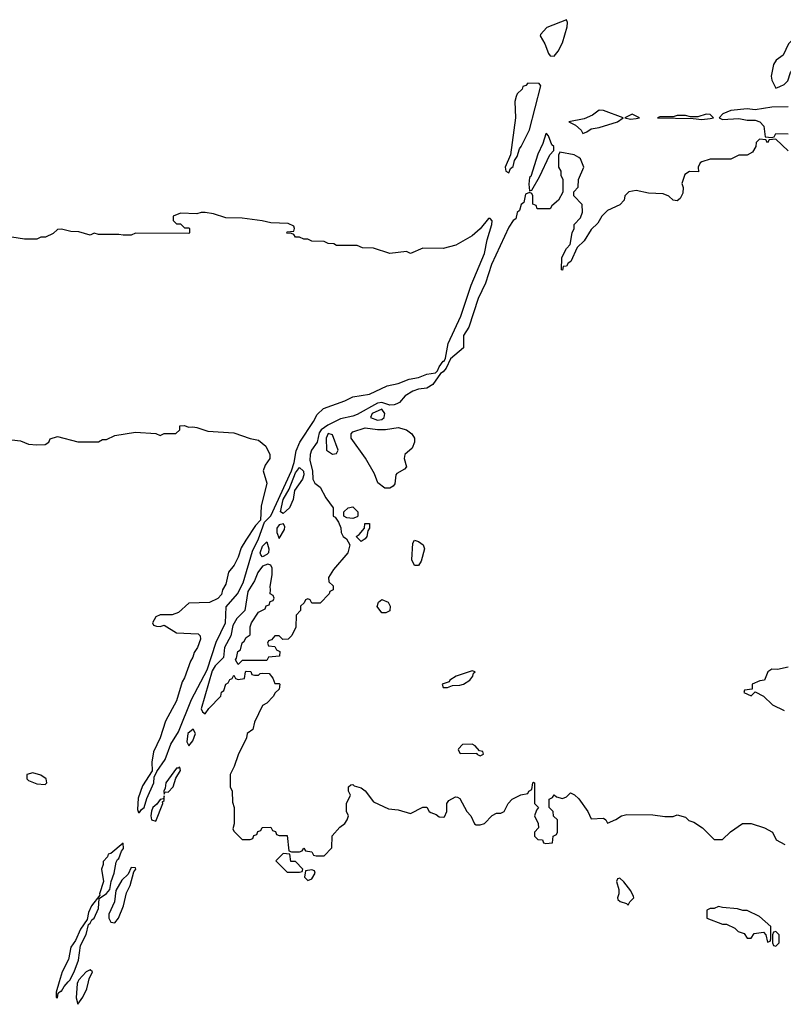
# Model space of a CAD drawing. Header units: inches. Extents: x 2701323 to 2964515, y 494916 to 722124.
# Tile 98 of 256: x 2711226 to 2714946, y 709891 to 714688. Entities that reach past the tile are written whole.
import ezdxf

# ---------------------------------------------------------------- set-up
doc = ezdxf.new("R2010")
doc.units = ezdxf.units.IN
doc.header["$MEASUREMENT"] = 0
doc.layers.add('C7710', color=7, linetype='Continuous')
doc.layers.add('C7711', color=7, linetype='Continuous')

msp = doc.modelspace()

# ---------------------------------------------------------------- linework, layer by layer
at = {"layer": 'C7710', "color": 2, "elevation": 6}
for points in [[(2711418.7, 710000), (2711404, 709950), (2711404.7, 709924.7), (2711410, 709922), (2711414.5, 709945.5), (2711424.7, 709955.3), (2711430, 709954.8), (2711442.6, 709977.4), (2711463.1, 710000)], [(2711510.4, 710000), (2711507.1, 709992.9), (2711502.3, 709922.3), (2711510, 709891), (2711534.7, 709925.3), (2711553.9, 709966.1), (2711560.9, 710000)]]:
    msp.add_lwpolyline(points, dxfattribs=at)
at = {"layer": 'C7711', "color": 2}
for points, elevation in [([(2713890, 714688), (2713794, 714650), (2713763.6, 714616.4), (2713762, 714610), (2713784.7, 714570), (2713802.8, 714522.8), (2713811.3, 714511.3), (2713830, 714511), (2713850, 714534.8), (2713870, 714574.8), (2713893.1, 714653.1), (2713894.5, 714674.5)], 6), ([(2715030, 714618), (2715002, 714610), (2714992, 714590), (2714972, 714570), (2714945.4, 714514.6), (2714911.3, 714490), (2714898.8, 714470), (2714887.1, 714412.9), (2714890, 714394), (2714910, 714354), (2714930, 714362), (2714950, 714372), (2714968, 714390), (2714982, 714430), (2714998, 714450), (2714998, 714470), (2715022, 714530), (2715033.2, 714546.8), (2715039, 714570), (2715040.4, 714600.4)], 6), ([(2713702, 714378), (2713692.7, 714367.3), (2713678, 714362), (2713674, 714350), (2713650, 714326), (2713645.4, 714314.6), (2713638, 714290), (2713641, 714210), (2713618, 714030), (2713592, 713970), (2713594, 713950), (2713610, 713942), (2713617.2, 713962.8), (2713630, 713972), (2713637.2, 714002.8), (2713650, 714022), (2713660.5, 714059.5), (2713670, 714070.7), (2713710, 714150.8), (2713766, 714366), (2713756.4, 714376.4)], 6), ([(2714050, 714247.3), (2714016.7, 714223.3), (2713975.8, 714204.2), (2713902, 714190), (2713934, 714174), (2713962, 714150), (2713970, 714134), (2713990, 714142), (2714010, 714156), (2714050, 714162.8), (2714138, 714190), (2714166, 714210), (2714070, 714245.6)], 6), ([(2714210, 714228), (2714174, 714210), (2714202.8, 714202.8), (2714230, 714206), (2714246, 714210)], 6), ([(2714570, 714228), (2714530, 714214), (2714494.6, 714214.6), (2714470, 714222), (2714430, 714222), (2714410, 714215.3), (2714344.7, 714215.3), (2714334, 714210), (2714506.8, 714206.8), (2714550, 714201), (2714590, 714206), (2714606, 714210), (2714590, 714226)], 6), ([(2713793.2, 714133.2), (2713790, 714132.7), (2713774.9, 714085.1), (2713750, 714032.3), (2713716.3, 713923.7), (2713710, 713919), (2713706, 713886), (2713710, 713854), (2713722, 713858), (2713758, 713922), (2713808.7, 714030), (2713828, 714050), (2713828.7, 714070), (2713818.6, 714078.6), (2713802, 714122)], 6), ([(2712990, 712790.7), (2712943.8, 712770), (2712934.8, 712750), (2712970, 712737.1), (2712990, 712740.5), (2713002.7, 712750), (2713005.1, 712770)], 10), ([(2713030, 712405.1), (2713005.3, 712405.3), (2712971.9, 712431.9), (2712954.7, 712474.7), (2712911.6, 712551.6), (2712841.7, 712650), (2712842, 712670), (2712850, 712679.5), (2712910, 712699), (2712970, 712691.2), (2713008.8, 712691.2), (2713070, 712700.9), (2713110, 712690.3), (2713137.3, 712670), (2713149.2, 712650), (2713150.2, 712630), (2713138.9, 712601.1), (2713102.4, 712570), (2713098.7, 712550), (2713110.3, 712509.7), (2713101.7, 712498.3), (2713063, 712477), (2713058.4, 712470), (2713053.6, 712426.4), (2713045.3, 712414.7)], 6), ([(2712730, 712671.2), (2712719.1, 712650), (2712721, 712590), (2712750, 712571.3), (2712770, 712574), (2712778, 712590), (2712750, 712666)], 10), ([(2712510, 712282.6), (2712497, 712290), (2712509.8, 712349.8), (2712539.3, 712400.7), (2712570, 712480.3), (2712590, 712507), (2712609, 712489), (2712611, 712470), (2712604.2, 712450), (2712565.5, 712394.5), (2712558, 712350), (2712540.3, 712310)], 2), ([(2712850, 712258), (2712820.4, 712260.4), (2712806, 712270), (2712806, 712290), (2712826, 712310), (2712850, 712314), (2712874, 712290), (2712874, 712270), (2712870, 712266)], 6), ([(2712512, 712232), (2712490, 712227.3), (2712478.9, 712210), (2712478.9, 712190), (2712490, 712161), (2712516.2, 712203.8), (2712517.4, 712217.4)], 6), ([(2712890, 712146), (2712866, 712170), (2712880.4, 712179.6), (2712906, 712210), (2712907.3, 712232.7), (2712930, 712234), (2712931.3, 712210), (2712922, 712198), (2712918, 712170), (2712910, 712158)], 6), ([(2712410, 712071.8), (2712400.6, 712080.6), (2712398.3, 712090), (2712410, 712123), (2712430, 712144), (2712439.6, 712110), (2712438.9, 712090), (2712430, 712081.7)], 2), ([(2713170, 712028.7), (2713149, 712029), (2713136.4, 712056.4), (2713142, 712138), (2713150, 712152), (2713170, 712146), (2713191.3, 712130), (2713198, 712110), (2713182, 712050)], 6), ([(2712990, 711798), (2712968.4, 711828.4), (2712974, 711850), (2712990, 711862.8), (2713022, 711850), (2713031.3, 711830), (2713030, 711808), (2713010, 711798)], 6), ([(2713430, 711515.3), (2713352, 711490), (2713322, 711470), (2713318, 711462), (2713284.7, 711450), (2713290, 711434), (2713310, 711434), (2713335.3, 711444.7), (2713370, 711445.5), (2713388, 711450), (2713419, 711470), (2713434, 711490), (2713436.4, 711503.6), (2713446, 711510)], 10), ([(2712071.3, 711231.3), (2712044.9, 711210), (2712041.1, 711170), (2712050, 711150.7), (2712070, 711174.8), (2712082.4, 711210)], 6), ([(2713430, 711158), (2713383.6, 711156.4), (2713363.6, 711136.4), (2713362, 711130), (2713372.7, 711112.7), (2713454, 711114), (2713454, 711110), (2713470, 711102), (2713486, 711110), (2713482, 711122), (2713466, 711126), (2713446, 711150)], 10), ([(2711290, 711018), (2711262, 711010), (2711262, 710990), (2711270, 710982), (2711310, 710964.7), (2711350, 710962), (2711358, 710970), (2711355.3, 710990), (2711330, 711008)], 6), ([(2712006, 711046), (2711999.1, 711040.9), (2711990, 711042), (2711938.3, 710970), (2711935.8, 710944.2), (2711928.7, 710930), (2711930, 710914), (2711934.6, 710925.4), (2711950, 710924.4), (2711974, 710950), (2711987.5, 710992.5), (2712009.2, 711030)], 6), ([(2711930, 710906), (2711927.3, 710892.7), (2711910, 710889.2), (2711894.2, 710865.8), (2711875.5, 710850), (2711867.9, 710832.1), (2711864.9, 710810), (2711869.1, 710789.1), (2711890, 710783), (2711923.7, 710870), (2711922.7, 710877.3), (2711930, 710884.7)], 6), ([(2712510, 710626), (2712474, 710590), (2712530, 710534), (2712590, 710534), (2712602, 710538), (2712606, 710550), (2712570, 710586), (2712547.3, 710587.3), (2712542, 710622)], 6), ([(2711770, 710556.9), (2711754.4, 710525.6), (2711723.8, 710496.2), (2711694.6, 710445.4), (2711688.1, 710390), (2711660.7, 710330), (2711661.1, 710310), (2711670, 710290.4), (2711690, 710288.4), (2711708, 710310), (2711731.5, 710370), (2711746.5, 710433.5), (2711764.7, 710470), (2711783.3, 710536.7), (2711791.8, 710550), (2711790, 710555.3)], 6), ([(2712650, 710546), (2712618, 710542), (2712614, 710510), (2712630, 710494), (2712650, 710502), (2712666, 710530), (2712662, 710542)], 6), ([(2714150, 710506), (2714138, 710502), (2714134, 710490), (2714144.7, 710450), (2714144.7, 710430), (2714138, 710410), (2714141, 710401), (2714151.1, 710391.1), (2714182, 710382), (2714190, 710374), (2714198, 710390), (2714218, 710410), (2714216.4, 710416.4), (2714203.1, 710443.1), (2714170, 710488)], 6), ([(2714630, 710368), (2714610, 710358), (2714590, 710358), (2714574, 710350), (2714574, 710310), (2714650, 710282), (2714670, 710282), (2714710, 710262), (2714726.4, 710246.4), (2714756, 710236), (2714770, 710214), (2714790, 710214), (2714804, 710236), (2714850, 710242), (2714862, 710230), (2714870, 710194), (2714882, 710198), (2714886, 710210), (2714886, 710270), (2714830, 710318), (2714770, 710348), (2714750, 710348), (2714723.6, 710356.4), (2714650, 710362)], 6), ([(2714910, 710246), (2714898, 710242), (2714894, 710230), (2714894, 710190), (2714898, 710178), (2714910, 710174), (2714926, 710190), (2714926, 710230)], 6)]:
    msp.add_lwpolyline(points, close=True, dxfattribs=dict(at, elevation=elevation))
for points, elevation in [([(2714970, 714263.6), (2714890, 714261.6), (2714810, 714249.4), (2714770, 714253), (2714690, 714246), (2714651.3, 714230), (2714634, 714210), (2714650, 714202), (2714730, 714207.3), (2714770, 714199.1), (2714810, 714198.8), (2714832, 714190), (2714852, 714170), (2714858, 714118), (2714890, 714114), (2714902, 714118), (2714910, 714134), (2714970, 714132)], 6), ([(2714970, 714049), (2714910, 714106), (2714878, 714102), (2714870, 714088), (2714862, 714102), (2714830, 714106), (2714814, 714090), (2714812, 714070), (2714796.9, 714043.1), (2714770, 714028), (2714730, 714028), (2714690, 714008.7), (2714590, 714008), (2714550, 713995.3), (2714542, 713990), (2714532, 713970), (2714532.7, 713947.3), (2714490, 713948), (2714466.4, 713933.6), (2714451.3, 713890), (2714458, 713870), (2714456.9, 713843.1), (2714443.6, 713816.4), (2714430, 713806), (2714410, 713808), (2714388.9, 713828.9), (2714360.4, 713840.4), (2714290, 713842.7), (2714230, 713855.3), (2714194, 713850), (2714174, 713830), (2714171.6, 713808.4), (2714150, 713786), (2714090, 713758), (2714062, 713730), (2714043.6, 713696.4), (2714010, 713666), (2713976, 713610), (2713942, 713578), (2713911, 713510), (2713898, 713502), (2713890, 713488), (2713874, 713486), (2713870, 713468), (2713866, 713470), (2713868, 713530), (2713890, 713574), (2713907.3, 713592.7), (2713918, 713650), (2713928, 713670), (2713928, 713690), (2713958, 713722), (2713968, 713750), (2713967.3, 713787.3), (2713926, 713830), (2713926, 713850), (2713947.3, 713872.7), (2713948, 713910), (2713975.3, 713970), (2713959, 714010), (2713950, 714017.2), (2713928, 714030), (2713858, 714042), (2713851.6, 714028.4), (2713852, 713970), (2713862, 713950), (2713862, 713930), (2713872, 713910), (2713872.7, 713847.3), (2713851.1, 713808.9), (2713819.6, 713780.4), (2713810, 713766), (2713747.3, 713767.3), (2713742, 713782), (2713726, 713790), (2713726, 713830), (2713722, 713842), (2713710, 713846), (2713690, 713838), (2713682, 713798), (2713670, 713788), (2713661, 713759), (2713650, 713748), (2713642.8, 713717.2), (2713630, 713709.2), (2713610, 713677), (2713525.2, 713494.8), (2713495.8, 713404.2), (2713459.2, 713330), (2713413.7, 713190), (2713387.9, 713150), (2713387.9, 713090), (2713324.6, 713035.4), (2713303.7, 712990), (2713290, 712971.8), (2713275.8, 712964.2), (2713239.6, 712910), (2713210, 712892.2), (2713170, 712888.3), (2713142.1, 712877.9), (2713104.6, 712855.4), (2713076.4, 712823.6), (2713063.9, 712816.1), (2713050, 712810.8), (2713030, 712810.6), (2712990, 712822.4), (2712970, 712819.8), (2712870, 712764), (2712850, 712755.9), (2712790, 712744.1), (2712727.5, 712712.5), (2712695.2, 712690), (2712685.3, 712674.7), (2712675.3, 712630), (2712648.8, 712591.2), (2712641, 712570), (2712640.2, 712540.2), (2712652.4, 712490), (2712654, 712450), (2712664.7, 712430), (2712690.8, 712410), (2712718, 712358), (2712754, 712310), (2712754, 712270), (2712763.6, 712263.6), (2712779.6, 712239.6), (2712791.6, 712211.6), (2712792, 712190), (2712802, 712170), (2712818, 712158), (2712834, 712130), (2712824.7, 712090), (2712756, 712010), (2712731.3, 711970), (2712732, 711950), (2712754, 711930), (2712754, 711910), (2712738, 711902), (2712734, 711890), (2712690, 711846), (2712650, 711846), (2712642, 711862), (2712630, 711866), (2712618, 711862), (2712612.7, 711847.3), (2712594, 711830), (2712594, 711810), (2712572.7, 711787.3), (2712571.6, 711728.4), (2712552.7, 711687.3), (2712534, 711670), (2712508.4, 711668.4), (2712490, 711686), (2712470, 711686), (2712452.7, 711667.3), (2712438, 711662), (2712434, 711650), (2712438, 711638), (2712470, 711634), (2712478, 711618), (2712494, 711610), (2712492.7, 711587.3), (2712438, 711582), (2712430, 711566), (2712310, 711566), (2712290, 711546), (2712278, 711570), (2712283.1, 711576.9), (2712289.3, 711609.3), (2712302, 711618), (2712310, 711651.3), (2712320.4, 711659.6), (2712330, 711678), (2712349, 711691), (2712349.5, 711729.5), (2712355.3, 711750), (2712390, 711802), (2712422, 711818), (2712427.3, 711832.7), (2712442, 711838), (2712447.3, 711852.7), (2712462, 711858), (2712466, 711870), (2712462, 711882), (2712446, 711890), (2712449, 711911), (2712446, 711926), (2712457, 711983), (2712455.6, 712015.6), (2712449.7, 712029.7), (2712435.8, 712035.8), (2712410, 712025.6), (2712385.8, 711994.2), (2712370, 711954.3), (2712338.4, 711901.6), (2712323, 711810), (2712284.7, 711770), (2712264.2, 711735.8), (2712254.5, 711685.5), (2712224.2, 711630), (2712218.8, 711581.2), (2712179.5, 711540.5), (2712164.2, 711515.8), (2712110.7, 711330.7), (2712116.3, 711316.3), (2712130, 711306.8), (2712148, 711332), (2712207, 711393), (2712210, 711411.3), (2712220.4, 711419.6), (2712230, 711451.3), (2712242, 711458), (2712250, 711474), (2712262, 711478), (2712270, 711494), (2712278, 711478), (2712290, 711474), (2712322, 711478), (2712326, 711510), (2712330, 711514), (2712352.7, 711512.7), (2712358, 711498), (2712370, 711494), (2712390, 711494), (2712398, 711502), (2712410, 711504.7), (2712442, 711502), (2712459.8, 711479.8), (2712470, 711454), (2712490, 711454), (2712494, 711450), (2712490, 711426), (2712471.6, 711408.4), (2712462, 711390), (2712430, 711358), (2712410, 711346), (2712370, 711266), (2712362, 711230), (2712334, 711210), (2712332, 711190), (2712290, 711106), (2712271.3, 711050), (2712251.3, 711010), (2712252, 710950), (2712262, 710930), (2712263.6, 710876.4), (2712272, 710850), (2712272, 710770), (2712265.4, 710745.4), (2712270, 710734), (2712310, 710694), (2712350, 710694), (2712362, 710698), (2712367.3, 710712.7), (2712382, 710718), (2712387.3, 710732.7), (2712402, 710738), (2712407.3, 710752.7), (2712450, 710754), (2712458, 710738), (2712472.7, 710732.7), (2712478, 710718), (2712490, 710714), (2712530, 710714), (2712538, 710638), (2712550, 710634), (2712590, 710634), (2712602, 710638), (2712610, 710652), (2712618, 710638), (2712650, 710634), (2712658, 710618), (2712670, 710614), (2712710, 710614), (2712747.3, 710652.7), (2712748.4, 710711.6), (2712785.6, 710754.4), (2712810, 710772), (2712822, 710790), (2712828, 710810), (2712818, 710830), (2712818, 710870), (2712838, 710910), (2712828.9, 710928.9), (2712828, 710950), (2712840.4, 710959.6), (2712850, 710962), (2712856, 710956), (2712890, 710946), (2712910, 710931), (2712950, 710878), (2713023.6, 710843.6), (2713070, 710838), (2713130, 710821), (2713190, 710851.3), (2713210, 710852), (2713222, 710830), (2713230, 710824.7), (2713256, 710816), (2713270, 710804.7), (2713290, 710802), (2713295.3, 710804.7), (2713308, 710830), (2713308, 710870), (2713316.4, 710883.6), (2713350, 710902), (2713359.6, 710899.6), (2713370, 710894), (2713404.7, 710830), (2713424.7, 710810), (2713442, 710770), (2713450, 710764.7), (2713470, 710764.7), (2713490, 710772), (2713528.4, 710811.6), (2713550, 710822), (2713570, 710822), (2713586, 710830), (2713606, 710870), (2713626, 710890), (2713668.4, 710911.6), (2713702, 710918), (2713706, 710930), (2713722, 710938), (2713726, 710970), (2713730, 710974), (2713734, 710970), (2713734, 710870), (2713754, 710850), (2713743.6, 710836.4), (2713734, 710810), (2713751.6, 710771.6), (2713754, 710750), (2713734, 710730), (2713734, 710710), (2713750, 710694), (2713772.7, 710692.7), (2713778, 710678), (2713790, 710674), (2713822, 710678), (2713826, 710710), (2713842, 710718), (2713846, 710730), (2713846, 710790), (2713827.3, 710807.3), (2713826, 710830), (2713806, 710850), (2713806, 710890), (2713822, 710898), (2713830, 710912), (2713842, 710902), (2713870, 710894), (2713890, 710902), (2713910, 710922), (2713930, 710911.3), (2713950, 710891.3), (2713994, 710830), (2714010, 710794), (2714070, 710798), (2714082, 710790), (2714090, 710774), (2714130, 710791.3), (2714158, 710810), (2714184.1, 710815.9), (2714310, 710814.8), (2714370, 710806), (2714410, 710806), (2714430, 710814.8), (2714470, 710802), (2714486.4, 710786.4), (2714510, 710778), (2714552, 710750), (2714610, 710694), (2714650, 710694), (2714688.9, 710731.1), (2714748.4, 710771.6), (2714790, 710772), (2714854, 710750), (2714894, 710730), (2714911.6, 710691.6), (2714954, 710670)], 6), ([(2711146.4, 712646.4), (2711230, 712636), (2711270, 712620.7), (2711310, 712616), (2711350, 712618), (2711368, 712630), (2711374.6, 712645.4), (2711410, 712658), (2711510, 712631.3), (2711550, 712631.3), (2711610, 712632), (2711630, 712642), (2711650, 712642), (2711690, 712662), (2711790, 712678), (2711890, 712671.3), (2711910, 712662), (2711930, 712672), (2711987.3, 712672.7), (2712006, 712690), (2712006, 712710), (2712028.4, 712711.6), (2712050, 712702), (2712070, 712704.7), (2712090, 712701), (2712143.5, 712683.5), (2712270, 712674.8), (2712350, 712646.8), (2712390, 712638.8), (2712426, 712610), (2712444.7, 712570), (2712444.7, 712550), (2712422, 712518), (2712412, 712490), (2712430.4, 712430.4), (2712402.8, 712317.2), (2712398.8, 712250), (2712375.9, 712224.1), (2712328, 712152), (2712305.8, 712114.2), (2712290.7, 712070), (2712270.7, 712030), (2712243.8, 711996.2), (2712230, 711938), (2712214, 711910), (2712210, 711888), (2712191.3, 711868.7), (2712151.6, 711848.4), (2712050, 711846), (2711999.6, 711800.4), (2711970, 711788.7), (2711910, 711788), (2711890, 711778), (2711874, 711750), (2711878, 711738), (2711892.7, 711732.7), (2711910, 711732), (2711930, 711738), (2711990, 711701), (2712096, 711696), (2712105.4, 711685.4), (2712106.8, 711670), (2712093.4, 711630), (2712075.8, 711604.2), (2712070, 711582), (2712058, 711562), (2712030, 711481.2), (2712018, 711462), (2711990.2, 711369.8), (2711936.4, 711270), (2711910, 711189.2), (2711878.3, 711121.7), (2711870.4, 711070.4), (2711871.6, 711028.4), (2711825.2, 710954.8), (2711804.1, 710895.9), (2711799.6, 710839.6), (2711805.4, 710825.4), (2711810, 710826), (2711819.3, 710840.7), (2711833.2, 710850), (2711845.6, 710894.4), (2711880.5, 710970), (2711882, 710998), (2711894, 711026), (2711935.8, 711084.2), (2711962.3, 711157.7), (2712000.9, 711219.1), (2712063.7, 711376.3), (2712139.4, 711520.6), (2712184.3, 711655.7), (2712229.2, 711750), (2712233, 711827), (2712287.4, 711890), (2712314.9, 711945.1), (2712361.1, 712098.9), (2712390, 712158), (2712419.3, 712240.7), (2712450, 712270.4), (2712550, 712490.3), (2712562.9, 712530), (2712573.1, 712586.9), (2712590.8, 712629.2), (2712657.6, 712730), (2712675.4, 712764.6), (2712707, 712793), (2712809.7, 712830.3), (2712850, 712850.5), (2712930, 712864.2), (2713016.1, 712903.9), (2713070, 712915.8), (2713123.7, 712936.3), (2713170, 712944.4), (2713210, 712960.8), (2713252.3, 712967.7), (2713262.4, 712977.6), (2713270, 712997.1), (2713290, 713023.8), (2713295.1, 713024.9), (2713301.6, 713038.4), (2713314.5, 713110), (2713376.2, 713243.8), (2713425.8, 713394.2), (2713490.6, 713549.4), (2713504, 713616), (2713526, 713690), (2713528.7, 713708.7), (2713519, 713719), (2713510, 713719), (2713470, 713669), (2713430, 713635.3), (2713350.7, 713589.3), (2713290, 713574), (2713190, 713575.3), (2713130, 713548.7), (2713110, 713558), (2713029.3, 713549.3), (2712950, 713575.3), (2712896.4, 713576.4), (2712870, 713588), (2712770, 713588), (2712756.4, 713596.4), (2712730, 713598), (2712710, 713608), (2712648.9, 713608.9), (2712630, 713618), (2712610, 713618), (2712590, 713628), (2712570, 713628), (2712562, 713642), (2712550, 713646), (2712527.3, 713647.3), (2712530, 713654), (2712562, 713658), (2712566, 713670), (2712562, 713682), (2712534.6, 713694.6), (2712450, 713698), (2712408.4, 713708.4), (2712310, 713721.2), (2712230, 713722), (2712170, 713742), (2712130, 713748.7), (2712110, 713748.7), (2712090, 713742), (2712010, 713746), (2711974, 713730), (2711974, 713710), (2711990, 713694), (2712010, 713694), (2712030, 713674), (2712050, 713674), (2712054, 713670), (2712054, 713650), (2712050, 713646), (2711790, 713648), (2711770, 713638), (2711730, 713638), (2711710, 713642), (2711610, 713642), (2711590, 713648), (2711570, 713638), (2711514.6, 713654.6), (2711476.4, 713656.4), (2711430, 713668), (2711410, 713666), (2711390, 713646), (2711351.6, 713628.4), (2711330, 713628), (2711310, 713618), (2711250, 713618), (2711188.9, 713628.9)], 6), ([(2714970, 711533.2), (2714918, 711522), (2714890, 711524), (2714871.3, 711510), (2714854, 711470), (2714832.7, 711467.3), (2714794, 711450), (2714794, 711426), (2714758, 711422), (2714754, 711410), (2714790, 711394), (2714810, 711414), (2714850, 711392), (2714894, 711350), (2714950, 711322)], 10), ([(2711463.1, 710000), (2711471.2, 710008.8), (2711491.2, 710048.8), (2711513.2, 710106.8), (2711522.9, 710177.1), (2711550, 710231.3), (2711560.9, 710279.1), (2711570, 710286), (2711577.2, 710302.8), (2711590, 710311), (2711610, 710358), (2711612.9, 710407.1), (2711650, 710430.8), (2711666, 710450), (2711671.8, 710490), (2711687, 710530), (2711696.9, 710583.1), (2711703.3, 710596.7), (2711710, 710600.7), (2711722.5, 710637.5), (2711732.4, 710650), (2711730, 710675.3), (2711670, 710626), (2711658, 710622), (2711654, 710610), (2711632.7, 710587.3), (2711632.7, 710572.7), (2711624.7, 710550), (2711634.8, 710490), (2711614.8, 710430), (2711616.9, 710423.1), (2711576, 710370), (2711562, 710338), (2711555.3, 710304.7), (2711522.5, 710257.5), (2711498, 710202), (2711476, 710170), (2711464, 710110), (2711433.4, 710050), (2711418.7, 710000)], 6), ([(2711560.9, 710000), (2711564.2, 710015.8), (2711580.9, 710050), (2711570, 710059.5), (2711550, 710049.4), (2711514.9, 710010), (2711510.4, 710000)], 6)]:
    msp.add_lwpolyline(points, dxfattribs=dict(at, elevation=elevation))

doc.saveas('drawing.dxf')
